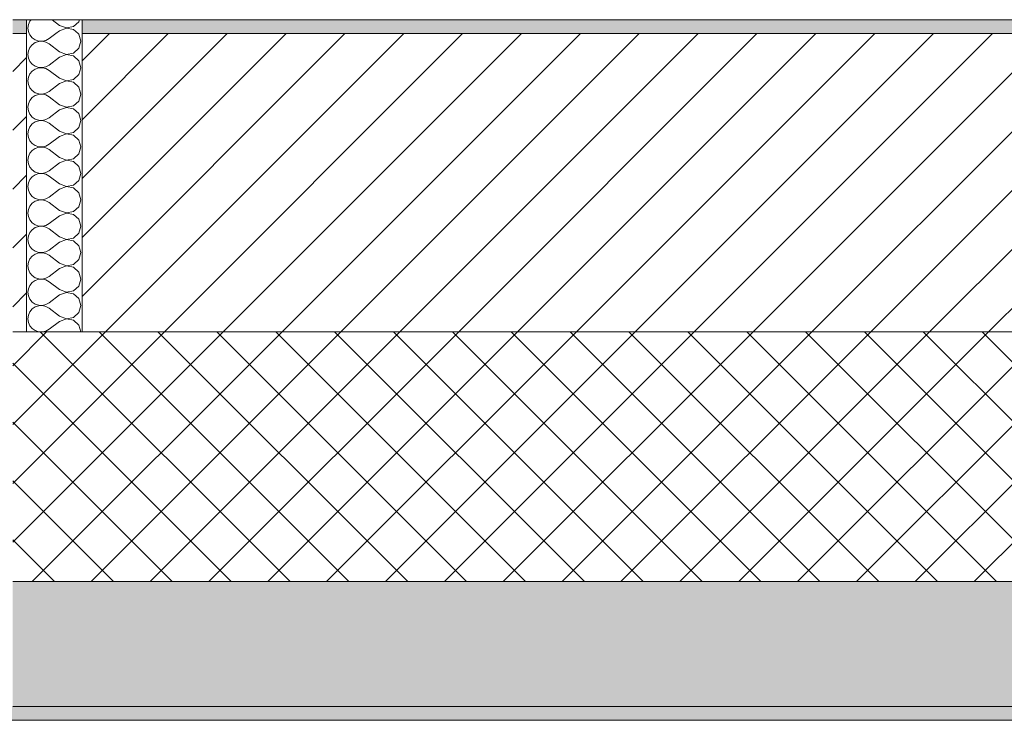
# Model space of a CAD drawing. Header units: millimetres. Extents: x -40968 to 13979, y -19284 to 4746.
# Tile 30 of 106: x -23033 to -22324, y -1699 to -1194. Entities that reach past the tile are written whole.
import ezdxf

# ---------------------------------------------------------------- set-up
doc = ezdxf.new("R2010")
doc.units = ezdxf.units.MM
doc.header["$MEASUREMENT"] = 0
doc.layers.add('12_FAÇ_Façana', color=7, linetype='Continuous')
doc.layers.add('Nuevo_08_E_Envans secs', color=7, linetype='Continuous')
for name, color, linetype, lineweight, true_color in [('12_FAÇ_Façana_Pluma_Nº__102', 7, 'Continuous', 5, 0xcccccc), ('12_FAÇ_Façana_Pluma_Nº__174', 7, 'Continuous', 13, 0xe4ad2c), ('12_FAÇ_Façana_Pluma_Nº__176', 7, 'Continuous', 15, 0x93a0c6), ('Nuevo_08_E_Envans secs_Pluma_Nº__102', 7, 'Continuous', 5, 0xcccccc)]:
    doc.layers.add(name, color=color, linetype=linetype, lineweight=lineweight, true_color=true_color)
for name, color, linetype, lineweight in [('12_FAÇ_Façana_Pluma_Nº__2', 8, 'Continuous', 5), ('12_FAÇ_Façana_Pluma_Nº__7', 7, 'Continuous', 5), ('Nuevo_08_E_Envans secs_Pluma_Nº__1', 7, 'Continuous', 5), ('Nuevo_12_FAÇ_Façana_Pluma_Nº__1', 7, 'Continuous', 5)]:
    doc.layers.add(name, color=color, linetype=linetype, lineweight=lineweight)
pattern_1 = [(45, (0, 0), (-21.213203, 21.213203), [])]

# ---------------------------------------------------------------- blocks, each defined once
blk = doc.blocks.new('Muro_14_2', base_point=(-24166.43, -1193.98))
at = {"layer": '12_FAÇ_Façana_Pluma_Nº__102', "linetype": 'Continuous', "lineweight": 0, "true_color": 0xe5e5e5}
for points in [[(-21871.11, -1598.98), (-23038.42, -1598.98), (-23038.42, -1688.98), (-20233.93, -1688.98), (-20233.93, -1598.98), (-21518.13, -1598.98), (-21518.13, -1638.98), (-21871.11, -1638.98)], [(-24166.43, -1698.98), (-20233.93, -1698.98), (-20233.93, -1688.98), (-24166.43, -1688.98)]]:
    blk.add_hatch(color=254, dxfattribs=at).paths.add_polyline_path(points)
at = {"layer": '12_FAÇ_Façana_Pluma_Nº__174', "linetype": 'Continuous', "lineweight": 13, "true_color": 0xe4ad2c}
h = blk.add_hatch(dxfattribs=at)
h.set_pattern_fill('SATE_Aislamiento_0002', color=42, style=0, pattern_type=2)
h.set_pattern_definition([(45, (0, 0), (-21.213203, 21.213203), []), (135, (0, 0), (21.213203, 21.213203), [])])
h.paths.add_polyline_path([(-23038.42, -1598.98), (-21871.11, -1598.98), (-21871.11, -1418.98), (-23038.42, -1418.98)])
at = {"layer": '12_FAÇ_Façana_Pluma_Nº__176', "linetype": 'Continuous', "lineweight": 0, "true_color": 0x495063}
for points in [[(-23028.42, -1193.98), (-23038.42, -1193.98), (-23038.42, -1203.98), (-23028.42, -1203.98)], [(-22988.42, -1193.98), (-22988.42, -1203.98), (-21871.11, -1203.98), (-21871.11, -1193.97)]]:
    blk.add_hatch(color=251, dxfattribs=at).paths.add_polyline_path(points)
at = {"layer": '12_FAÇ_Façana_Pluma_Nº__2', "linetype": 'Continuous', "lineweight": 5}
h = blk.add_hatch(dxfattribs=at)
h.set_pattern_fill('Ceramic_0002', color=8, style=0, pattern_type=2)
h.set_pattern_definition(pattern_1)
h.paths.add_polyline_path([(-23028.42, -1203.98), (-23038.42, -1203.98), (-23038.42, -1418.98), (-23028.42, -1418.98)])
h = blk.add_hatch(dxfattribs=at)
h.set_pattern_fill('Ceramic_0002', color=8, style=0, pattern_type=2)
h.set_pattern_definition(pattern_1)
h.paths.add_polyline_path([(-22988.42, -1418.98), (-21871.11, -1418.98), (-21871.11, -1203.98), (-22988.42, -1203.98)])
at = {"layer": '12_FAÇ_Façana_Pluma_Nº__7', "color": 7, "linetype": 'Continuous', "lineweight": 5}
for p, q in [((-23028.42, -1203.98), (-23038.42, -1203.98)), ((-21871.11, -1203.98), (-22988.42, -1203.98)), ((-23038.42, -1418.98), (-23028.42, -1418.98)), ((-23028.42, -1418.98), (-22988.42, -1418.98)), ((-22988.42, -1418.98), (-21871.11, -1418.98)), ((-23038.42, -1598.98), (-21871.11, -1598.98)), ((-23038.42, -1688.98), (-20233.93, -1688.98))]:
    blk.add_line(p, q, dxfattribs=at)
at = {"layer": '12_FAÇ_Façana_Pluma_Nº__7', "color": 7, "linetype": 'Continuous', "lineweight": 5, "flags": 128}
for points in [[(-21871.11, -1193.98), (-22988.42, -1193.98)], [(-24166.43, -1698.98), (-20233.93, -1698.98)]]:
    blk.add_lwpolyline(points, dxfattribs=at)
at = {"layer": 'Nuevo_12_FAÇ_Façana_Pluma_Nº__1', "color": 7, "linetype": 'Continuous', "lineweight": 5}
for p, q in [((-23028.42, -1193.98), (-23028.42, -1203.98)), ((-22988.42, -1203.98), (-22988.42, -1193.98)), ((-23028.42, -1203.98), (-23028.42, -1418.98)), ((-22988.42, -1418.98), (-22988.42, -1203.98))]:
    blk.add_line(p, q, dxfattribs=at)
blk = doc.blocks.new('Muro_60_2', base_point=(-23028.42, -1193.98))
at = {"layer": 'Nuevo_12_FAÇ_Façana_Pluma_Nº__1', "color": 7, "linetype": 'Continuous', "lineweight": 5}
blk.add_line((-23038.42, -1193.98), (-23028.42, -1193.98), dxfattribs=at)
blk = doc.blocks.new('*X494')
at = {"layer": 'Nuevo_08_E_Envans secs_Pluma_Nº__102', "color": 254, "linetype": 'Continuous', "lineweight": 5, "true_color": 0xcccccc}
for p, q in [((-23027.1, -1197.4), (-23027.47, -1200)), ((-23026.04, -1194.99), (-23027.1, -1197.4)), ((-23025.2, -1193.98), (-23026.04, -1194.99)), ((-23004.61, -1198.1), (-23010.1, -1193.98)), ((-23004.61, -1198.1), (-22999.75, -1199.96)), ((-22999.75, -1199.96), (-22994.63, -1198.99)), ((-22994.63, -1198.99), (-22990.79, -1195.48)), ((-22990.79, -1195.48), (-22990.36, -1193.98)), ((-23027.47, -1200), (-23027.1, -1202.6)), ((-23027.1, -1202.6), (-23026.5, -1203.98)), ((-23004.61, -1201.9), (-23007.37, -1203.98)), ((-22999.75, -1200.04), (-23004.61, -1201.9)), ((-22994.63, -1201.01), (-22999.75, -1200.04)), ((-22991.38, -1203.98), (-22994.63, -1201.01))]:
    blk.add_line(p, q, dxfattribs=at)
blk = doc.blocks.new('*X495')
at = {"layer": 'Nuevo_08_E_Envans secs_Pluma_Nº__102', "color": 254, "linetype": 'Continuous', "lineweight": 5, "true_color": 0xcccccc}
for p, q in [((-23026.5, -1203.98), (-23026.04, -1205.01)), ((-23026.04, -1205.01), (-23024.37, -1207.03)), ((-23007.37, -1203.98), (-23012.23, -1207.62)), ((-22990.79, -1204.52), (-22991.38, -1203.98)), ((-22989.37, -1209.52), (-22990.79, -1204.52)), ((-23024.37, -1212.02), (-23026.04, -1214.04)), ((-23024.37, -1207.03), (-23022.2, -1208.52)), ((-23022.2, -1210.53), (-23024.37, -1212.02)), ((-23022.2, -1208.52), (-23019.71, -1209.36)), ((-23019.71, -1209.69), (-23022.2, -1210.53)), ((-23019.71, -1209.36), (-23017.09, -1209.49)), ((-23017.09, -1209.56), (-23019.71, -1209.69)), ((-23017.09, -1209.49), (-23014.53, -1208.89)), ((-23014.53, -1210.16), (-23017.09, -1209.56)), ((-23014.53, -1208.89), (-23012.23, -1207.62)), ((-23012.23, -1211.43), (-23014.53, -1210.16)), ((-23004.61, -1217.14), (-23012.23, -1211.43)), ((-22990.79, -1214.53), (-22989.37, -1209.52)), ((-23027.1, -1216.45), (-23027.47, -1219.05)), ((-23027.47, -1219.05), (-23027.1, -1221.65)), ((-23026.04, -1214.04), (-23027.1, -1216.45)), ((-23004.61, -1217.14), (-22999.75, -1219.01)), ((-22999.75, -1219.09), (-23004.61, -1220.95)), ((-22999.75, -1219.01), (-22994.63, -1218.04)), ((-22994.63, -1220.05), (-22999.75, -1219.09)), ((-22994.63, -1218.04), (-22990.79, -1214.53)), ((-22990.79, -1223.56), (-22994.63, -1220.05)), ((-23027.1, -1221.65), (-23026.04, -1224.05)), ((-23026.04, -1224.05), (-23024.37, -1226.08)), ((-23024.37, -1226.08), (-23022.2, -1227.57)), ((-23022.2, -1227.57), (-23019.71, -1228.41)), ((-23014.53, -1227.94), (-23012.23, -1226.67)), ((-23004.61, -1220.95), (-23012.23, -1226.67)), ((-22989.37, -1228.57), (-22990.79, -1223.56)), ((-23026.04, -1233.09), (-23027.1, -1235.49)), ((-23024.37, -1231.06), (-23026.04, -1233.09)), ((-23022.2, -1229.58), (-23024.37, -1231.06)), ((-23019.71, -1228.74), (-23022.2, -1229.58)), ((-23019.71, -1228.41), (-23017.09, -1228.53)), ((-23017.09, -1228.61), (-23019.71, -1228.74)), ((-23017.09, -1228.53), (-23014.53, -1227.94)), ((-23014.53, -1229.2), (-23017.09, -1228.61)), ((-23012.23, -1230.48), (-23014.53, -1229.2)), ((-23004.61, -1236.19), (-23012.23, -1230.48)), ((-22994.63, -1237.09), (-22990.79, -1233.58)), ((-22990.79, -1233.58), (-22989.37, -1228.57)), ((-23027.1, -1235.49), (-23027.47, -1238.1)), ((-23027.47, -1238.1), (-23027.1, -1240.7)), ((-23027.1, -1240.7), (-23026.04, -1243.1)), ((-23004.61, -1240), (-23012.23, -1245.71)), ((-23004.61, -1236.19), (-22999.75, -1238.06)), ((-22999.75, -1238.13), (-23004.61, -1240)), ((-22999.75, -1238.06), (-22994.63, -1237.09)), ((-22994.63, -1239.1), (-22999.75, -1238.13)), ((-22990.79, -1242.61), (-22994.63, -1239.1)), ((-23026.04, -1243.1), (-23024.37, -1245.13)), ((-23024.37, -1245.13), (-23022.2, -1246.61)), ((-23022.2, -1248.62), (-23024.37, -1250.11)), ((-23022.2, -1246.61), (-23019.71, -1247.45)), ((-23019.71, -1247.78), (-23022.2, -1248.62)), ((-23019.71, -1247.45), (-23017.09, -1247.58)), ((-23017.09, -1247.66), (-23019.71, -1247.78)), ((-23017.09, -1247.58), (-23014.53, -1246.99)), ((-23014.53, -1248.25), (-23017.09, -1247.66)), ((-23014.53, -1246.99), (-23012.23, -1245.71)), ((-23012.23, -1249.52), (-23014.53, -1248.25)), ((-22989.37, -1247.62), (-22990.79, -1242.61)), ((-22990.79, -1252.63), (-22989.37, -1247.62)), ((-23027.1, -1254.54), (-23027.47, -1257.14)), ((-23026.04, -1252.14), (-23027.1, -1254.54)), ((-23024.37, -1250.11), (-23026.04, -1252.14)), ((-23004.61, -1255.24), (-23012.23, -1249.52)), ((-23004.61, -1255.24), (-22999.75, -1257.1)), ((-22994.63, -1256.14), (-22990.79, -1252.63)), ((-23027.47, -1257.14), (-23027.1, -1259.75)), ((-23027.1, -1259.75), (-23026.04, -1262.15)), ((-23026.04, -1262.15), (-23024.37, -1264.17)), ((-23004.61, -1259.05), (-23012.23, -1264.76)), ((-22999.75, -1257.18), (-23004.61, -1259.05)), ((-22999.75, -1257.1), (-22994.63, -1256.14)), ((-22994.63, -1258.15), (-22999.75, -1257.18)), ((-22990.79, -1261.66), (-22994.63, -1258.15)), ((-22989.37, -1266.67), (-22990.79, -1261.66)), ((-23024.37, -1269.16), (-23026.04, -1271.18)), ((-23024.37, -1264.17), (-23022.2, -1265.66)), ((-23022.2, -1267.67), (-23024.37, -1269.16)), ((-23022.2, -1265.66), (-23019.71, -1266.5)), ((-23019.71, -1266.83), (-23022.2, -1267.67)), ((-23019.71, -1266.5), (-23017.09, -1266.63)), ((-23017.09, -1266.71), (-23019.71, -1266.83)), ((-23017.09, -1266.63), (-23014.53, -1266.03)), ((-23014.53, -1267.3), (-23017.09, -1266.71)), ((-23014.53, -1266.03), (-23012.23, -1264.76)), ((-23012.23, -1268.57), (-23014.53, -1267.3)), ((-23004.61, -1274.29), (-23012.23, -1268.57)), ((-22990.79, -1271.67), (-22989.37, -1266.67)), ((-23027.1, -1273.59), (-23027.47, -1276.19)), ((-23027.47, -1276.19), (-23027.1, -1278.79)), ((-23026.04, -1271.18), (-23027.1, -1273.59)), ((-23004.61, -1274.29), (-22999.75, -1276.15)), ((-22999.75, -1276.23), (-23004.61, -1278.1)), ((-22999.75, -1276.15), (-22994.63, -1275.19)), ((-22994.63, -1277.2), (-22999.75, -1276.23)), ((-22994.63, -1275.19), (-22990.79, -1271.67)), ((-22990.79, -1280.71), (-22994.63, -1277.2)), ((-23027.1, -1278.79), (-23026.04, -1281.2)), ((-23026.04, -1281.2), (-23024.37, -1283.22)), ((-23024.37, -1283.22), (-23022.2, -1284.71)), ((-23014.53, -1285.08), (-23012.23, -1283.81)), ((-23004.61, -1278.1), (-23012.23, -1283.81)), ((-22989.37, -1285.71), (-22990.79, -1280.71)), ((-23026.04, -1290.23), (-23027.1, -1292.64)), ((-23024.37, -1288.21), (-23026.04, -1290.23)), ((-23022.2, -1286.72), (-23024.37, -1288.21)), ((-23022.2, -1284.71), (-23019.71, -1285.55)), ((-23019.71, -1285.88), (-23022.2, -1286.72)), ((-23019.71, -1285.55), (-23017.09, -1285.68)), ((-23017.09, -1285.75), (-23019.71, -1285.88)), ((-23017.09, -1285.68), (-23014.53, -1285.08)), ((-23014.53, -1286.35), (-23017.09, -1285.75)), ((-23012.23, -1287.62), (-23014.53, -1286.35)), ((-23004.61, -1293.33), (-23012.23, -1287.62)), ((-22994.63, -1294.23), (-22990.79, -1290.72)), ((-22990.79, -1290.72), (-22989.37, -1285.71)), ((-23027.1, -1292.64), (-23027.47, -1295.24)), ((-23027.47, -1295.24), (-23027.1, -1297.84)), ((-23027.1, -1297.84), (-23026.04, -1300.25)), ((-23004.61, -1297.14), (-23012.23, -1302.86)), ((-23004.61, -1293.33), (-22999.75, -1295.2)), ((-22999.75, -1295.28), (-23004.61, -1297.14)), ((-22999.75, -1295.2), (-22994.63, -1294.23)), ((-22994.63, -1296.24), (-22999.75, -1295.28)), ((-22990.79, -1299.75), (-22994.63, -1296.24)), ((-23026.04, -1300.25), (-23024.37, -1302.27)), ((-23024.37, -1302.27), (-23022.2, -1303.76)), ((-23022.2, -1303.76), (-23019.71, -1304.6)), ((-23019.71, -1304.93), (-23022.2, -1305.77)), ((-23019.71, -1304.6), (-23017.09, -1304.72)), ((-23017.09, -1304.8), (-23019.71, -1304.93)), ((-23017.09, -1304.72), (-23014.53, -1304.13)), ((-23014.53, -1305.4), (-23017.09, -1304.8)), ((-23014.53, -1304.13), (-23012.23, -1302.86)), ((-23012.23, -1306.67), (-23014.53, -1305.4)), ((-22989.37, -1304.76), (-22990.79, -1299.75)), ((-22990.79, -1309.77), (-22989.37, -1304.76)), ((-23027.1, -1311.68), (-23027.47, -1314.29)), ((-23026.04, -1309.28), (-23027.1, -1311.68)), ((-23024.37, -1307.26), (-23026.04, -1309.28)), ((-23022.2, -1305.77), (-23024.37, -1307.26)), ((-23004.61, -1312.38), (-23012.23, -1306.67)), ((-23004.61, -1312.38), (-22999.75, -1314.25)), ((-22994.63, -1313.28), (-22990.79, -1309.77)), ((-23027.47, -1314.29), (-23027.1, -1316.89)), ((-23027.1, -1316.89), (-23026.04, -1319.29)), ((-23026.04, -1319.29), (-23024.37, -1321.32)), ((-23004.61, -1316.19), (-23012.23, -1321.9)), ((-22999.75, -1314.32), (-23004.61, -1316.19)), ((-22999.75, -1314.25), (-22994.63, -1313.28)), ((-22994.63, -1315.29), (-22999.75, -1314.32)), ((-22990.79, -1318.8), (-22994.63, -1315.29)), ((-22989.37, -1323.81), (-22990.79, -1318.8)), ((-23024.37, -1326.3), (-23026.04, -1328.33)), ((-23024.37, -1321.32), (-23022.2, -1322.8)), ((-23022.2, -1324.81), (-23024.37, -1326.3)), ((-23022.2, -1322.8), (-23019.71, -1323.64)), ((-23019.71, -1323.98), (-23022.2, -1324.81)), ((-23019.71, -1323.64), (-23017.09, -1323.77)), ((-23017.09, -1323.85), (-23019.71, -1323.98)), ((-23017.09, -1323.77), (-23014.53, -1323.18)), ((-23014.53, -1324.44), (-23017.09, -1323.85)), ((-23014.53, -1323.18), (-23012.23, -1321.9)), ((-23012.23, -1325.71), (-23014.53, -1324.44)), ((-23004.61, -1331.43), (-23012.23, -1325.71)), ((-22990.79, -1328.82), (-22989.37, -1323.81)), ((-23027.1, -1330.73), (-23027.47, -1333.33)), ((-23027.47, -1333.33), (-23027.1, -1335.94)), ((-23026.04, -1328.33), (-23027.1, -1330.73)), ((-23004.61, -1331.43), (-22999.75, -1333.29)), ((-22999.75, -1333.37), (-23004.61, -1335.24)), ((-22999.75, -1333.29), (-22994.63, -1332.33)), ((-22994.63, -1334.34), (-22999.75, -1333.37)), ((-22994.63, -1332.33), (-22990.79, -1328.82)), ((-23027.1, -1335.94), (-23026.04, -1338.34)), ((-23026.04, -1338.34), (-23024.37, -1340.36)), ((-23024.37, -1340.36), (-23022.2, -1341.85)), ((-23014.53, -1342.22), (-23012.23, -1340.95)), ((-23004.61, -1335.24), (-23012.23, -1340.95)), ((-22990.79, -1337.85), (-22994.63, -1334.34)), ((-22989.37, -1342.86), (-22990.79, -1337.85)), ((-23026.04, -1347.37), (-23027.1, -1349.78)), ((-23024.37, -1345.35), (-23026.04, -1347.37)), ((-23022.2, -1343.86), (-23024.37, -1345.35)), ((-23022.2, -1341.85), (-23019.71, -1342.69)), ((-23019.71, -1343.02), (-23022.2, -1343.86)), ((-23019.71, -1342.69), (-23017.09, -1342.82)), ((-23017.09, -1342.9), (-23019.71, -1343.02)), ((-23017.09, -1342.82), (-23014.53, -1342.22)), ((-23014.53, -1343.49), (-23017.09, -1342.9)), ((-23012.23, -1344.76), (-23014.53, -1343.49)), ((-23004.61, -1350.48), (-23012.23, -1344.76)), ((-22994.63, -1351.38), (-22990.79, -1347.86)), ((-22990.79, -1347.86), (-22989.37, -1342.86)), ((-23027.1, -1349.78), (-23027.47, -1352.38)), ((-23027.47, -1352.38), (-23027.1, -1354.98)), ((-23027.1, -1354.98), (-23026.04, -1357.39)), ((-23004.61, -1354.29), (-23012.23, -1360)), ((-23004.61, -1350.48), (-22999.75, -1352.34)), ((-22999.75, -1352.42), (-23004.61, -1354.29)), ((-22999.75, -1352.34), (-22994.63, -1351.38)), ((-22994.63, -1353.39), (-22999.75, -1352.42)), ((-22990.79, -1356.9), (-22994.63, -1353.39)), ((-23026.04, -1357.39), (-23024.37, -1359.41)), ((-23024.37, -1359.41), (-23022.2, -1360.9)), ((-23022.2, -1360.9), (-23019.71, -1361.74)), ((-23019.71, -1362.07), (-23022.2, -1362.91)), ((-23019.71, -1361.74), (-23017.09, -1361.87)), ((-23017.09, -1361.94), (-23019.71, -1362.07)), ((-23017.09, -1361.87), (-23014.53, -1361.27)), ((-23014.53, -1362.54), (-23017.09, -1361.94)), ((-23014.53, -1361.27), (-23012.23, -1360)), ((-22989.37, -1361.9), (-22990.79, -1356.9)), ((-22990.79, -1366.91), (-22989.37, -1361.9)), ((-23027.1, -1368.83), (-23027.47, -1371.43)), ((-23026.04, -1366.42), (-23027.1, -1368.83)), ((-23024.37, -1364.4), (-23026.04, -1366.42)), ((-23022.2, -1362.91), (-23024.37, -1364.4)), ((-23012.23, -1363.81), (-23014.53, -1362.54)), ((-23004.61, -1369.52), (-23012.23, -1363.81)), ((-23004.61, -1369.52), (-22999.75, -1371.39)), ((-22994.63, -1370.42), (-22990.79, -1366.91)), ((-23027.47, -1371.43), (-23027.1, -1374.03)), ((-23027.1, -1374.03), (-23026.04, -1376.44)), ((-23026.04, -1376.44), (-23024.37, -1378.46)), ((-23004.61, -1373.33), (-23012.23, -1379.05)), ((-22999.75, -1371.47), (-23004.61, -1373.33)), ((-22999.75, -1371.39), (-22994.63, -1370.42)), ((-22994.63, -1372.43), (-22999.75, -1371.47)), ((-22990.79, -1375.95), (-22994.63, -1372.43)), ((-22989.37, -1380.95), (-22990.79, -1375.95)), ((-23024.37, -1383.45), (-23026.04, -1385.47)), ((-23024.37, -1378.46), (-23022.2, -1379.95)), ((-23022.2, -1381.96), (-23024.37, -1383.45)), ((-23022.2, -1379.95), (-23019.71, -1380.79)), ((-23019.71, -1381.12), (-23022.2, -1381.96)), ((-23019.71, -1380.79), (-23017.09, -1380.91)), ((-23017.09, -1380.99), (-23019.71, -1381.12)), ((-23017.09, -1380.91), (-23014.53, -1380.32)), ((-23014.53, -1381.59), (-23017.09, -1380.99)), ((-23014.53, -1380.32), (-23012.23, -1379.05)), ((-23012.23, -1382.86), (-23014.53, -1381.59)), ((-23004.61, -1388.57), (-23012.23, -1382.86)), ((-22990.79, -1385.96), (-22989.37, -1380.95)), ((-23027.1, -1387.87), (-23027.47, -1390.48)), ((-23027.47, -1390.48), (-23027.1, -1393.08)), ((-23026.04, -1385.47), (-23027.1, -1387.87)), ((-23004.61, -1388.57), (-22999.75, -1390.44)), ((-22999.75, -1390.51), (-23004.61, -1392.38)), ((-22999.75, -1390.44), (-22994.63, -1389.47)), ((-22994.63, -1391.48), (-22999.75, -1390.51)), ((-22994.63, -1389.47), (-22990.79, -1385.96)), ((-23027.1, -1393.08), (-23026.04, -1395.48)), ((-23026.04, -1395.48), (-23024.37, -1397.51)), ((-23024.37, -1397.51), (-23022.2, -1398.99)), ((-23004.61, -1392.38), (-23012.23, -1398.1)), ((-22990.79, -1394.99), (-22994.63, -1391.48)), ((-22989.37, -1400), (-22990.79, -1394.99)), ((-23026.04, -1404.52), (-23027.1, -1406.92)), ((-23024.37, -1402.49), (-23026.04, -1404.52)), ((-23022.2, -1401.01), (-23024.37, -1402.49)), ((-23022.2, -1398.99), (-23019.71, -1399.83)), ((-23019.71, -1400.17), (-23022.2, -1401.01)), ((-23019.71, -1399.83), (-23017.09, -1399.96)), ((-23017.09, -1400.04), (-23019.71, -1400.17)), ((-23017.09, -1399.96), (-23014.53, -1399.37)), ((-23014.53, -1400.63), (-23017.09, -1400.04)), ((-23014.53, -1399.37), (-23012.23, -1398.1)), ((-23012.23, -1401.9), (-23014.53, -1400.63)), ((-23004.61, -1407.62), (-23012.23, -1401.9)), ((-22994.63, -1408.52), (-22990.79, -1405.01)), ((-22990.79, -1405.01), (-22989.37, -1400)), ((-23027.1, -1406.92), (-23027.47, -1409.52)), ((-23027.47, -1409.52), (-23027.1, -1412.13)), ((-23027.1, -1412.13), (-23026.04, -1414.53)), ((-23004.61, -1411.43), (-23012.23, -1417.14)), ((-23004.61, -1407.62), (-22999.75, -1409.49)), ((-22999.75, -1409.56), (-23004.61, -1411.43)), ((-22999.75, -1409.49), (-22994.63, -1408.52)), ((-22994.63, -1410.53), (-22999.75, -1409.56)), ((-22990.79, -1414.04), (-22994.63, -1410.53)), ((-23026.04, -1414.53), (-23024.37, -1416.55)), ((-23024.37, -1416.55), (-23022.2, -1418.04)), ((-23022.2, -1418.04), (-23019.71, -1418.88)), ((-23019.71, -1418.88), (-23017.77, -1418.98)), ((-23016.94, -1418.98), (-23014.53, -1418.41)), ((-23014.53, -1418.41), (-23012.23, -1417.14)), ((-22989.39, -1418.98), (-22990.79, -1414.04))]:
    blk.add_line(p, q, dxfattribs=at)
blk = doc.blocks.new('Muro_89_2', base_point=(-23028.42, -1193.98))
at = {"layer": '12_FAÇ_Façana_Pluma_Nº__7', "color": 7, "linetype": 'Continuous', "lineweight": 5}
blk.add_line((-23028.42, -1418.98), (-22988.42, -1418.98), dxfattribs=at)
at = {"layer": 'Nuevo_08_E_Envans secs_Pluma_Nº__1', "color": 7, "linetype": 'Continuous', "lineweight": 5, "flags": 128}
for points in [[(-22988.42, -1193.98), (-23028.42, -1193.98)], [(-22975.42, -1193.98), (-22988.42, -1193.98)], [(-22969.42, -1193.98), (-22975.42, -1193.98)], [(-22963.42, -1193.98), (-22969.42, -1193.98)]]:
    blk.add_lwpolyline(points, dxfattribs=at)
at = {"layer": 'Nuevo_12_FAÇ_Façana_Pluma_Nº__1', "color": 7, "linetype": 'Continuous', "lineweight": 5}
for p, q in [((-23028.42, -1193.98), (-23028.42, -1203.98)), ((-22988.42, -1203.98), (-22988.42, -1193.98)), ((-23028.42, -1203.98), (-23028.42, -1418.98)), ((-22988.42, -1418.98), (-22988.42, -1203.98))]:
    blk.add_line(p, q, dxfattribs=at)
at = {"layer": 'Nuevo_08_E_Envans secs', "color": 7, "lineweight": 20}
for name in ['*X494', '*X495']:
    blk.add_blockref(name, (0, 0), dxfattribs=at)
blk = doc.blocks.new('Muro_90_2', base_point=(-20233.93, -1193.98))
at = {"layer": 'Nuevo_08_E_Envans secs_Pluma_Nº__1', "color": 7, "linetype": 'Continuous', "lineweight": 5, "flags": 128}
blk.add_lwpolyline([(-22963.42, -1193.98), (-21871.11, -1193.98)], dxfattribs=at)
blk = doc.blocks.new('Muro_148_2', base_point=(-24166.43, -1128.98))
at = {"layer": 'Nuevo_08_E_Envans secs_Pluma_Nº__1', "color": 7, "linetype": 'Continuous', "lineweight": 5, "flags": 128}
blk.add_lwpolyline([(-22988.42, -1193.98), (-21871.11, -1193.98)], dxfattribs=at)
at = {"layer": 'Nuevo_12_FAÇ_Façana_Pluma_Nº__1', "color": 7, "linetype": 'Continuous', "lineweight": 5}
blk.add_line((-23038.42, -1193.98), (-23028.42, -1193.98), dxfattribs=at)

msp = doc.modelspace()

# ---------------------------------------------------------------- block references
at = {"layer": '12_FAÇ_Façana', "color": 7, "lineweight": 20}
for name, p in [('Muro_60_2', (-23028.42, -1193.98)), ('Muro_14_2', (-24166.43, -1193.98))]:
    msp.add_blockref(name, p, dxfattribs=at)

# ---------------------------------------------------------------- next in the draw order: block references
at = {"layer": 'Nuevo_08_E_Envans secs', "color": 7, "lineweight": 20}
msp.add_blockref('Muro_89_2', (-23028.42, -1193.98), dxfattribs=at)

# ---------------------------------------------------------------- next in the draw order: block references
msp.add_blockref('Muro_90_2', (-20233.93, -1193.98), dxfattribs=at)

# ---------------------------------------------------------------- next in the draw order: block references
msp.add_blockref('Muro_148_2', (-24166.43, -1128.98), dxfattribs=at)

doc.saveas('drawing.dxf')
